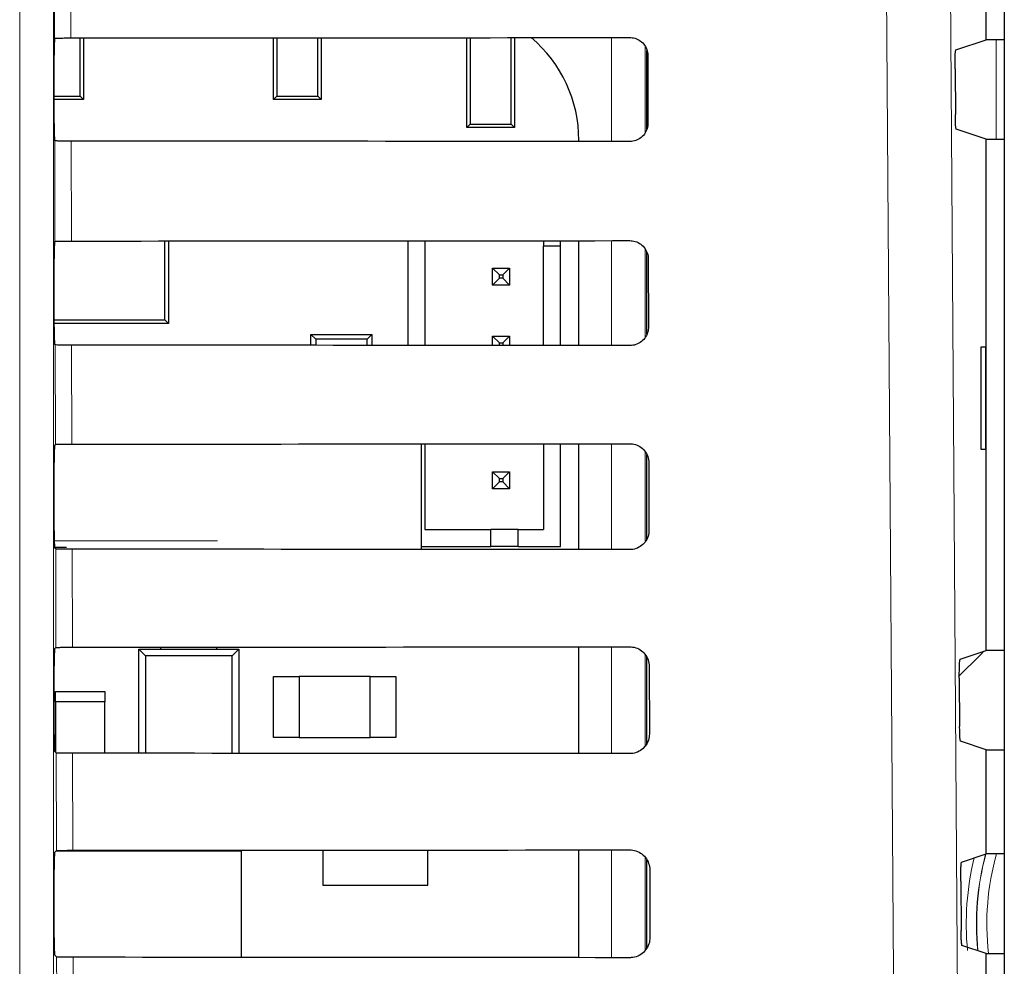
# Paper-space layout 'Blatt3' of a CAD drawing. Header units: millimetres. Extents: x 5 to 418, y 2 to 292.
# Tile 27 of 50: x 84.31 to 93.98, y 206.2 to 215.5. Entities that reach past the tile are written whole.
import ezdxf

# ---------------------------------------------------------------- set-up
doc = ezdxf.new("R2010")
doc.units = ezdxf.units.MM

psp = doc.layouts.new('Blatt3')

# ---------------------------------------------------------------- linework, layer by layer
at = {"color": 7, "linetype": 'Continuous', "lineweight": 18}
for p, q in [((84.3061, 194.5588), (84.3061, 222.4483)), ((84.6394, 222.4483), (84.6394, 194.5588)), ((84.6481, 215.3176), (84.6417, 218.0488)), ((84.8029, 218.0709), (84.8093, 215.3206)), ((90.1191, 214.3031), (90.1191, 215.3244)), ((90.4524, 215.2344), (90.4524, 214.3909)), ((93.9003, 214.3266), (93.9003, 215.3033)), ((84.6527, 213.3223), (84.6504, 214.3098)), ((84.8116, 214.3069), (84.8139, 213.3252)), ((90.1191, 212.2984), (90.1191, 213.329)), ((90.4524, 213.2424), (90.4524, 212.3831)), ((84.6574, 211.327), (84.6551, 212.3051)), ((84.8163, 212.3022), (84.8186, 211.3299)), ((90.1191, 210.2937), (90.1191, 211.3337)), ((90.4524, 211.2506), (90.4524, 210.3754)), ((84.6459, 210.3805), (86.2508, 210.3805)), ((84.6621, 209.3317), (84.6598, 210.3004)), ((84.821, 210.2975), (84.8233, 209.3346)), ((90.1191, 208.289), (90.1191, 209.3383)), ((90.4524, 209.2589), (90.4524, 208.3678)), ((84.6667, 207.3363), (84.6645, 208.2957)), ((84.8257, 208.2929), (84.8279, 207.3392)), ((90.1191, 206.2844), (90.1191, 207.343)), ((90.4524, 207.2673), (90.4524, 206.3602)), ((84.6714, 205.341), (84.6692, 206.2911)), ((84.8304, 206.2882), (84.8326, 205.3439))]:
    psp.add_line(p, q, dxfattribs=at)
at = {"color": 7, "linetype": 'Continuous', "lineweight": 25}
for p, q in [((93.9795, 222.2943), (93.9795, 152.9358)), ((93.8003, 215.3033), (93.8003, 216.3266)), ((84.6481, 215.3176), (84.6483, 215.3178)), ((84.9013, 214.7473), (84.9013, 215.3206)), ((84.9337, 215.3206), (84.9337, 214.7149)), ((86.8003, 214.7149), (86.8003, 215.3218)), ((86.8327, 215.3218), (86.8327, 214.7473)), ((87.2347, 214.7473), (87.2347, 215.3221)), ((87.267, 215.3221), (87.267, 214.7149)), ((88.7003, 214.4416), (88.7003, 215.3232)), ((88.7327, 215.3232), (88.7327, 214.4739)), ((89.1347, 214.4739), (89.1347, 215.3235)), ((89.167, 215.3236), (89.167, 214.4416)), ((93.5038, 215.2045), (93.8003, 215.3033)), ((93.9795, 215.3033), (93.8003, 215.3033)), ((84.6453, 214.4787), (84.6453, 215.1511)), ((90.467, 214.4251), (90.467, 215.199)), ((90.4771, 215.1483), (90.4787, 214.4816)), ((93.4952, 215.0158), (93.4984, 214.5688)), ((84.6453, 214.7473), (84.9013, 214.7473)), ((84.9337, 214.7149), (84.6453, 214.7149)), ((84.9013, 214.7473), (84.9337, 214.7149)), ((86.8003, 214.7149), (86.8327, 214.7473)), ((87.267, 214.7149), (86.8003, 214.7149)), ((86.8327, 214.7473), (87.2347, 214.7473)), ((87.2347, 214.7473), (87.267, 214.7149)), ((88.7003, 214.4416), (88.7327, 214.4739)), ((88.7327, 214.4739), (89.1347, 214.4739)), ((89.1347, 214.4739), (89.167, 214.4416)), ((89.167, 214.4416), (88.7003, 214.4416)), ((93.8003, 214.3266), (93.5069, 214.4243)), ((84.6504, 214.3098), (84.6482, 214.3121)), ((89.7997, 214.3034), (89.7997, 214.3149)), ((93.8003, 209.3033), (93.8003, 214.3266)), ((93.8003, 214.3266), (93.9795, 214.3266)), ((84.6482, 213.3178), (84.6527, 213.3223)), ((85.7317, 212.5502), (85.7317, 213.3258)), ((85.767, 213.3258), (85.767, 212.5149)), ((88.1193, 213.3274), (88.1193, 212.3)), ((88.2859, 213.3275), (88.2859, 212.2999)), ((89.4526, 213.3285), (89.4526, 213.2757)), ((89.6193, 213.2757), (89.6193, 213.3286)), ((89.7997, 212.2987), (89.7997, 213.3287)), ((89.6193, 213.2757), (89.4526, 213.2757)), ((89.4526, 212.299), (89.4526, 213.2757)), ((89.6193, 212.2988), (89.6193, 213.2757)), ((90.467, 212.4099), (90.467, 213.217)), ((84.6453, 212.4787), (84.6453, 213.1511)), ((90.4818, 213.1483), (90.4834, 212.4816)), ((88.9526, 213.059), (89.0193, 212.9923)), ((88.9526, 213.059), (89.1193, 213.059)), ((88.9526, 212.8923), (88.9526, 213.059)), ((89.1193, 213.059), (89.0526, 212.9923)), ((89.1193, 213.059), (89.1193, 212.8923)), ((88.9526, 212.8923), (89.0193, 212.959)), ((89.0193, 212.959), (89.0193, 212.9923)), ((89.0193, 212.9923), (89.0526, 212.9923)), ((89.0526, 212.959), (89.0193, 212.959)), ((89.0526, 212.9923), (89.0526, 212.959)), ((89.1193, 212.8923), (89.0526, 212.959)), ((89.1193, 212.8923), (88.9526, 212.8923)), ((84.6453, 212.5502), (85.7317, 212.5502)), ((85.767, 212.5149), (85.7317, 212.5502)), ((85.767, 212.5149), (84.6453, 212.5149)), ((87.167, 212.3007), (87.167, 212.4066)), ((87.214, 212.3596), (87.167, 212.4066)), ((87.167, 212.4066), (87.767, 212.4066)), ((87.214, 212.3596), (87.214, 212.3007)), ((87.72, 212.3596), (87.214, 212.3596)), ((87.767, 212.4066), (87.72, 212.3596)), ((87.72, 212.3003), (87.72, 212.3596)), ((87.767, 212.4066), (87.767, 212.3003)), ((88.9526, 212.2994), (88.9526, 212.3923)), ((88.9526, 212.3923), (89.0193, 212.3257)), ((88.9526, 212.3923), (89.1193, 212.3923)), ((89.1193, 212.3923), (89.0526, 212.3257)), ((89.1193, 212.3923), (89.1193, 212.2993)), ((84.6551, 212.3051), (84.6482, 212.3121)), ((89.0193, 212.2993), (89.0193, 212.3257)), ((89.0193, 212.3257), (89.0526, 212.3257)), ((89.0526, 212.3257), (89.0526, 212.2993)), ((93.7986, 212.2816), (93.7479, 212.2825)), ((93.7479, 212.2825), (93.7479, 211.2807)), ((93.7986, 211.2816), (93.7986, 212.2816)), ((84.6482, 211.3178), (84.6574, 211.327)), ((88.2522, 210.2952), (88.2522, 211.3322)), ((88.2859, 211.3322), (88.2859, 210.4923)), ((89.4526, 211.3331), (89.4526, 210.4923)), ((89.6193, 210.3257), (89.6193, 211.3333)), ((89.7997, 210.294), (89.7997, 211.3334)), ((93.7479, 211.2807), (93.7986, 211.2816)), ((90.467, 210.3951), (90.467, 211.2289)), ((84.6453, 210.4787), (84.6453, 211.1511)), ((90.4865, 211.1483), (90.4881, 210.4816)), ((88.9526, 211.059), (89.0193, 210.9923)), ((88.9526, 211.059), (89.1193, 211.059)), ((88.9526, 210.8923), (88.9526, 211.059)), ((89.0193, 210.9923), (89.0526, 210.9923)), ((89.0193, 210.959), (89.0193, 210.9923)), ((89.1193, 211.059), (89.0526, 210.9923)), ((89.0526, 210.9923), (89.0526, 210.959)), ((89.1193, 211.059), (89.1193, 210.8923)), ((88.9526, 210.8923), (89.0193, 210.959)), ((89.1193, 210.8923), (88.9526, 210.8923)), ((89.0526, 210.959), (89.0193, 210.959)), ((89.1193, 210.8923), (89.0526, 210.959)), ((88.2859, 210.4923), (88.9359, 210.4923)), ((88.9359, 210.3257), (88.9359, 210.4923)), ((89.2026, 210.4923), (88.9359, 210.4923)), ((89.2026, 210.4923), (89.4526, 210.4923)), ((89.2026, 210.3257), (89.2026, 210.4923)), ((84.7647, 210.3138), (84.6478, 210.3138)), ((84.6598, 210.3004), (84.6482, 210.3121)), ((88.2522, 210.3257), (88.9359, 210.3257)), ((89.2026, 210.3257), (88.9359, 210.3257)), ((89.2026, 210.3257), (89.6193, 210.3257)), ((85.692, 209.3149), (85.692, 209.3351)), ((86.242, 209.3149), (86.242, 209.3354)), ((89.7997, 208.2893), (89.7997, 209.3381)), ((84.6482, 209.3178), (84.6621, 209.3317)), ((85.4753, 209.3149), (85.5412, 209.2491)), ((85.4753, 208.2925), (85.4753, 209.3149)), ((85.4753, 209.3149), (86.4587, 209.3149)), ((85.5412, 209.2491), (85.5412, 208.2924)), ((86.3928, 209.2491), (85.5412, 209.2491)), ((86.3928, 209.2491), (86.4587, 209.3149)), ((86.3928, 208.2919), (86.3928, 209.2491)), ((86.4587, 209.3149), (86.4587, 208.2918)), ((90.467, 208.3868), (90.467, 209.237)), ((93.546, 209.2186), (93.8003, 209.3033)), ((93.9795, 209.3033), (93.8003, 209.3033)), ((84.6453, 208.4787), (84.6453, 209.1511)), ((90.4912, 209.1483), (90.4928, 208.4816)), ((86.8003, 208.4483), (86.8003, 209.0483)), ((86.8003, 209.0483), (87.0503, 209.0483)), ((87.0503, 209.0483), (87.0503, 208.4483)), ((87.7503, 209.0483), (87.0503, 209.0483)), ((87.7503, 208.4483), (87.7503, 209.0483)), ((87.7503, 209.0483), (88.0003, 209.0483)), ((88.0003, 209.0483), (88.0003, 208.4483)), ((93.5374, 209.0298), (93.5408, 208.5547)), ((84.6587, 208.7983), (84.6587, 208.8983)), ((84.6587, 208.8983), (85.142, 208.8983)), ((85.142, 208.8983), (85.142, 208.7983)), ((84.6587, 208.7983), (84.6587, 208.3016)), ((85.142, 208.7983), (84.6587, 208.7983)), ((85.142, 208.2927), (85.142, 208.7983)), ((87.0503, 208.4483), (86.8003, 208.4483)), ((87.0503, 208.4483), (87.7503, 208.4483)), ((88.0003, 208.4483), (87.7503, 208.4483)), ((93.8003, 208.3266), (93.5493, 208.4102)), ((84.6645, 208.2957), (84.6482, 208.3121)), ((93.8003, 207.3033), (93.8003, 208.3266)), ((93.8003, 208.3266), (93.9795, 208.3266)), ((84.6482, 207.3178), (84.6667, 207.3363)), ((86.4837, 207.3316), (84.662, 207.3316)), ((86.4837, 206.2871), (86.4837, 207.3316)), ((87.2837, 207.3408), (87.2837, 206.9983)), ((88.317, 206.9983), (88.317, 207.3416)), ((89.7997, 206.2846), (89.7997, 207.3427)), ((93.56, 207.2233), (93.8003, 207.3033)), ((93.9795, 207.3033), (93.8003, 207.3033)), ((90.467, 206.379), (90.467, 207.2452)), ((84.6453, 206.4787), (84.6453, 207.1511)), ((90.4959, 207.1483), (90.4974, 206.4816)), ((93.5515, 207.0345), (93.5549, 206.55)), ((87.2837, 206.9983), (88.317, 206.9983)), ((93.8003, 206.3266), (93.5635, 206.4055)), ((84.6692, 206.2911), (84.6482, 206.3121)), ((93.8003, 205.3033), (93.8003, 206.3266)), ((93.8003, 206.3266), (93.9795, 206.3266))]:
    psp.add_line(p, q, dxfattribs=at)
at = {"color": 7, "linetype": 'Continuous', "lineweight": 18, "flags": 128}
for points in [[(93.4338, 218.1593), (93.5169, 206.3613), (93.6, 194.5716)], [(92.9726, 194.4832), (92.9633, 195.8046), (92.9259, 201.0903), (92.8057, 218.0709)], [(93.778, 209.2959), (93.7461, 209.26), (93.5306, 209.0471)]]:
    psp.add_lwpolyline(points, dxfattribs=at)
at = {"color": 7, "linetype": 'Continuous', "lineweight": 25}
psp.add_arc((88.478, 214.3149), 1.3217, 0, 49.75074, dxfattribs=at)
at = {"color": 7, "linetype": 'Continuous', "lineweight": 18}
for radius, start, end in [(2.6615, 165.04581, 185.62875), (2.6591, 165.0119, 185.65171), (2.5591, 164.39629, 186.46981), (2.7615, 166.40195, 185.41415)]:
    psp.add_arc((96.367, 206.6149), radius, start, end, dxfattribs=at)
at = {"color": 7, "linetype": 'Continuous', "lineweight": 25}
for centre, major_axis, start_param, end_param in [((84.6482, 215.1511), (0, 0.1667), 0.052904, 1.570796), ((73.8003, 221.1428), (333.7376, 0), 4.745382, 4.761849), ((84.6482, 214.4787), (0, 0.1667), 1.570796, 3.124139), ((73.8003, 208.5142), (332.0478, 0), 1.521084, 1.537628), ((84.6482, 213.1511), (0, 0.1667), 0.017453, 1.570796), ((73.8003, 219.1428), (333.47, 0), 4.745422, 4.761889), ((84.6482, 212.4787), (0, 0.1667), 1.570796, 3.124139), ((73.8003, 206.5142), (331.7802, 0), 1.521044, 1.537588), ((84.6482, 211.1511), (0, 0.1667), 0.017453, 1.570796), ((73.8003, 217.1428), (333.2024, 0), 4.745463, 4.761929), ((84.6482, 210.4787), (0, 0.1667), 1.570796, 3.124139), ((73.8003, 204.5142), (331.5126, 0), 1.521004, 1.537547), ((73.8003, 215.1428), (332.9347, 0), 4.745503, 4.761969), ((84.6482, 209.1511), (0, 0.1667), 0.017453, 1.570796), ((84.6482, 208.4787), (0, 0.1667), 1.570796, 3.124139), ((73.8003, 202.5141), (331.245, 0), 1.520964, 1.537506), ((84.6482, 207.1511), (0, 0.1667), 0.017453, 1.570796), ((73.8003, 213.1428), (332.6671, 0), 4.745544, 4.762008), ((84.6482, 206.4787), (0, 0.1667), 1.570796, 3.124139), ((73.8003, 200.5141), (330.9774, 0), 1.520923, 1.537465)]:
    psp.add_ellipse(centre, major_axis=major_axis, ratio=0.017455, start_param=start_param, end_param=end_param, dxfattribs=at)
for points, knots in [([(84.6483, 215.3178), (84.6507, 215.3181), (84.6557, 215.3187), (84.6845, 215.3195), (84.7279, 215.3202), (84.7724, 215.3205), (84.8002, 215.3205), (84.8093, 215.3206)], [0, 0, 0, 0, 0.205259, 0.434181, 0.662401, 0.889163, 1, 1, 1, 1]), ([(90.3003, 215.3245), (90.3079, 215.3242), (90.335, 215.3232), (90.3807, 215.3088), (90.4294, 215.2736), (90.4636, 215.2239), (90.4762, 215.1793), (90.477, 215.1538), (90.4771, 215.1483)], [0, 0, 0, 0, 0.0812528, 0.2934296, 0.5069011, 0.7224904, 0.9396889, 1, 1, 1, 1]), ([(93.4952, 215.0158), (93.4952, 215.0345), (93.4951, 215.0719), (93.4963, 215.125), (93.4982, 215.1678), (93.5008, 215.1978), (93.5028, 215.2023), (93.5038, 215.2045)], [0, 0, 0, 0, 0.198384, 0.396757, 0.5955, 0.795311, 1, 1, 1, 1]), ([(93.5069, 214.4243), (93.506, 214.4265), (93.504, 214.4308), (93.5014, 214.4607), (93.4994, 214.504), (93.4986, 214.5432), (93.4984, 214.5653), (93.4984, 214.5688)], [0, 0, 0, 0, 0.239263, 0.47855, 0.717133, 0.95428, 1, 1, 1, 1]), ([(90.4787, 214.4816), (90.4784, 214.4737), (90.4773, 214.4456), (90.4623, 214.3987), (90.4258, 214.3496), (90.3751, 214.3157), (90.3306, 214.3038), (90.3056, 214.3031), (90.3003, 214.3029)], [0, 0, 0, 0, 0.085705, 0.302608, 0.518156, 0.731573, 0.943439, 1, 1, 1, 1]), ([(84.8116, 214.3069), (84.7931, 214.307), (84.7561, 214.3071), (84.7074, 214.3076), (84.6711, 214.3083), (84.6532, 214.3091), (84.6511, 214.3096), (84.6504, 214.3098)], [0, 0, 0, 0, 0.218777, 0.43751, 0.657479, 0.879863, 1, 1, 1, 1]), ([(84.6527, 213.3223), (84.6549, 213.3227), (84.6593, 213.3233), (84.6892, 213.3242), (84.7325, 213.3249), (84.777, 213.3252), (84.8048, 213.3252), (84.8139, 213.3252)], [0, 0, 0, 0, 0.223618, 0.44726, 0.670215, 0.891746, 1, 1, 1, 1]), ([(90.3003, 213.3292), (90.3084, 213.3289), (90.3366, 213.3277), (90.3838, 213.3126), (90.4335, 213.2762), (90.4684, 213.2249), (90.4809, 213.1794), (90.4817, 213.1536), (90.4818, 213.1483)], [0, 0, 0, 0, 0.0847194, 0.2969209, 0.5104279, 0.7260526, 0.9432708, 1, 1, 1, 1]), ([(90.4834, 212.4816), (90.4831, 212.4731), (90.4819, 212.444), (90.4661, 212.3957), (90.4283, 212.3454), (90.3762, 212.3109), (90.3308, 212.299), (90.3054, 212.2984), (90.3003, 212.2983)], [0, 0, 0, 0, 0.089099, 0.305978, 0.521493, 0.734878, 0.946728, 1, 1, 1, 1]), ([(84.8163, 212.3022), (84.7978, 212.3023), (84.7608, 212.3024), (84.7121, 212.3029), (84.6757, 212.3036), (84.6579, 212.3044), (84.6558, 212.3049), (84.6551, 212.3051)], [0, 0, 0, 0, 0.218783, 0.437522, 0.657497, 0.879887, 1, 1, 1, 1]), ([(84.6574, 211.327), (84.6596, 211.3273), (84.664, 211.328), (84.6939, 211.3289), (84.7372, 211.3295), (84.7817, 211.3298), (84.8095, 211.3299), (84.8186, 211.3299)], [0, 0, 0, 0, 0.223624, 0.447272, 0.670233, 0.891769, 1, 1, 1, 1]), ([(90.3003, 211.3338), (90.3089, 211.3335), (90.3382, 211.3323), (90.3868, 211.3164), (90.4376, 211.2788), (90.4731, 211.226), (90.4856, 211.1796), (90.4864, 211.1534), (90.4865, 211.1483)], [0, 0, 0, 0, 0.088008, 0.3002334, 0.5137745, 0.729433, 0.9466698, 1, 1, 1, 1]), ([(90.4881, 210.4816), (90.4877, 210.4726), (90.4865, 210.4424), (90.4699, 210.3926), (90.4309, 210.3413), (90.3773, 210.3062), (90.331, 210.2943), (90.3053, 210.2937), (90.3003, 210.2936)], [0, 0, 0, 0, 0.09232, 0.309177, 0.524659, 0.738015, 0.949851, 1, 1, 1, 1]), ([(84.821, 210.2975), (84.8025, 210.2976), (84.7654, 210.2977), (84.7168, 210.2982), (84.6804, 210.299), (84.6626, 210.2998), (84.6605, 210.3003), (84.6598, 210.3004)], [0, 0, 0, 0, 0.218789, 0.437534, 0.657514, 0.879911, 1, 1, 1, 1]), ([(84.6621, 209.3317), (84.6642, 209.332), (84.6686, 209.3327), (84.6985, 209.3335), (84.7419, 209.3342), (84.7864, 209.3345), (84.8141, 209.3345), (84.8233, 209.3346)], [0, 0, 0, 0, 0.22363, 0.447283, 0.670251, 0.891793, 1, 1, 1, 1]), ([(90.3003, 209.3385), (90.3094, 209.3381), (90.3398, 209.3368), (90.3898, 209.3202), (90.4417, 209.2814), (90.4779, 209.2271), (90.4903, 209.1797), (90.4911, 209.1532), (90.4912, 209.1483)], [0, 0, 0, 0, 0.091132, 0.303381, 0.516954, 0.732645, 0.9499, 1, 1, 1, 1]), ([(93.5374, 209.0298), (93.5374, 209.0485), (93.5373, 209.0859), (93.5385, 209.139), (93.5404, 209.1819), (93.543, 209.2119), (93.545, 209.2163), (93.546, 209.2186)], [0, 0, 0, 0, 0.1983758, 0.3967405, 0.5954771, 0.7952868, 1, 1, 1, 1]), ([(90.4928, 208.4816), (90.4923, 208.4721), (90.491, 208.4409), (90.4736, 208.3896), (90.4335, 208.3372), (90.3784, 208.3015), (90.3311, 208.2896), (90.3051, 208.289), (90.3003, 208.2889)], [0, 0, 0, 0, 0.09538, 0.312215, 0.527668, 0.740995, 0.952818, 1, 1, 1, 1]), ([(93.5493, 208.4102), (93.5483, 208.4123), (93.5464, 208.4167), (93.5437, 208.4466), (93.5418, 208.4899), (93.541, 208.5291), (93.5408, 208.5512), (93.5408, 208.5547)], [0, 0, 0, 0, 0.239272, 0.478568, 0.717156, 0.954302, 1, 1, 1, 1]), ([(84.8257, 208.2929), (84.8072, 208.2929), (84.7701, 208.293), (84.7215, 208.2935), (84.6851, 208.2943), (84.6673, 208.2951), (84.6652, 208.2956), (84.6645, 208.2957)], [0, 0, 0, 0, 0.218795, 0.437546, 0.657532, 0.879936, 1, 1, 1, 1]), ([(84.6667, 207.3363), (84.6689, 207.3367), (84.6733, 207.3373), (84.7032, 207.3382), (84.7465, 207.3389), (84.791, 207.3392), (84.8188, 207.3392), (84.8279, 207.3392)], [0, 0, 0, 0, 0.223636, 0.447295, 0.670269, 0.891817, 1, 1, 1, 1]), ([(90.3003, 207.3432), (90.31, 207.3427), (90.3413, 207.3414), (90.3929, 207.324), (90.4458, 207.2839), (90.4826, 207.2281), (90.4951, 207.1799), (90.4958, 207.153), (90.4959, 207.1483)], [0, 0, 0, 0, 0.0941035, 0.3063745, 0.5199798, 0.7357013, 0.9529725, 1, 1, 1, 1]), ([(93.5515, 207.0345), (93.5515, 207.0532), (93.5514, 207.0906), (93.5525, 207.1437), (93.5544, 207.1866), (93.557, 207.2166), (93.559, 207.221), (93.56, 207.2233)], [0, 0, 0, 0, 0.198373, 0.396735, 0.595469, 0.795279, 1, 1, 1, 1]), ([(93.5635, 206.4055), (93.5625, 206.4076), (93.5605, 206.412), (93.5579, 206.4419), (93.5559, 206.4852), (93.5551, 206.5244), (93.5549, 206.5465), (93.5549, 206.55)], [0, 0, 0, 0, 0.239275, 0.478574, 0.717164, 0.954309, 1, 1, 1, 1]), ([(90.4974, 206.4816), (90.497, 206.4715), (90.4956, 206.4393), (90.4774, 206.3865), (90.4361, 206.3331), (90.3794, 206.2967), (90.3313, 206.2848), (90.3049, 206.2843), (90.3003, 206.2842)], [0, 0, 0, 0, 0.098292, 0.315106, 0.53053, 0.74383, 0.955641, 1, 1, 1, 1]), ([(84.8304, 206.2882), (84.8118, 206.2882), (84.7748, 206.2883), (84.7262, 206.2888), (84.6898, 206.2896), (84.672, 206.2904), (84.6699, 206.2909), (84.6692, 206.2911)], [0, 0, 0, 0, 0.218801, 0.437558, 0.657551, 0.87996, 1, 1, 1, 1])]:
    psp.add_open_spline(points, degree=3, knots=knots, dxfattribs=at)

doc.saveas('drawing.dxf')
